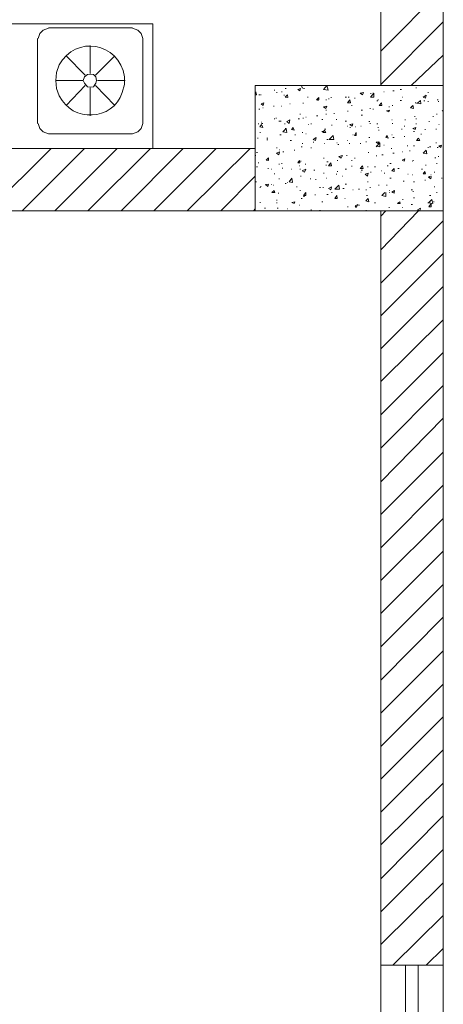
# Model space of a CAD drawing. Header units: millimetres. Extents: x 5 to 204, y 5 to 291.
# Tile 25 of 52: x 166 to 179, y 92 to 120. Entities that reach past the tile are written whole.
import ezdxf

# ---------------------------------------------------------------- set-up
doc = ezdxf.new("R2010")
doc.units = ezdxf.units.MM
doc.header["$MEASUREMENT"] = 0
doc.layers.get('0').update_dxf_attribs({"linetype": 'CONTINUOUS'})

msp = doc.modelspace()

# ---------------------------------------------------------------- linework, layer by layer
at = {"color": 0, "linetype": 'Continuous', "lineweight": 18, "true_color": 0x000007}
for points in [[(176.897, 118.455), (176.897, 131.461), (176.897, 131.461)], [(178.701, 118.455), (178.701, 131.461), (178.701, 131.461)], [(173.273, 116.635), (141.19, 116.635), (141.19, 116.635)], [(173.273, 114.832), (141.19, 114.832), (141.19, 114.832)], [(176.897, 114.832), (176.897, 93.04), (176.897, 93.04)], [(178.701, 114.832), (178.701, 93.04), (178.701, 93.04)], [(176.897, 93.04), (178.701, 93.04), (178.701, 93.04)]]:
    msp.add_lwpolyline(points, dxfattribs=at)
at = {"color": 0, "linetype": 'Continuous', "lineweight": 5, "true_color": 0x000005}
for points in [[(176.897, 119.448), (178.701, 121.268), (178.701, 121.268)], [(176.897, 118.488), (178.701, 120.292), (178.701, 120.292)], [(177.774, 118.455), (178.701, 119.332), (178.701, 119.332)], [(165.563, 114.832), (167.383, 116.635), (167.383, 116.635)], [(166.539, 114.832), (168.343, 116.635), (168.343, 116.635)], [(167.482, 114.832), (169.286, 116.635), (169.286, 116.635)], [(168.442, 114.832), (170.245, 116.635), (170.245, 116.635)], [(169.401, 114.832), (171.188, 116.635), (171.188, 116.635)], [(170.345, 114.832), (172.148, 116.635), (172.148, 116.635)], [(171.304, 114.832), (173.124, 116.635), (173.124, 116.635)], [(172.281, 114.832), (173.273, 115.841), (173.273, 115.841)], [(173.224, 114.832), (173.273, 114.898), (173.273, 114.898)], [(176.897, 114.683), (177.046, 114.832), (177.046, 114.832)], [(176.897, 113.706), (177.989, 114.832), (177.989, 114.832)], [(176.897, 112.747), (178.701, 114.55), (178.701, 114.55)], [(176.897, 111.804), (178.701, 113.607), (178.701, 113.607)], [(176.897, 110.844), (178.701, 112.648), (178.701, 112.648)], [(176.897, 109.901), (178.701, 111.688), (178.701, 111.688)], [(176.897, 108.941), (178.701, 110.745), (178.701, 110.745)], [(176.897, 107.981), (178.701, 109.785), (178.701, 109.785)], [(176.897, 107.005), (178.701, 108.842), (178.701, 108.842)], [(176.897, 106.062), (178.701, 107.866), (178.701, 107.866)], [(176.897, 105.102), (178.701, 106.906), (178.701, 106.906)], [(176.897, 104.159), (178.701, 105.946), (178.701, 105.946)], [(176.897, 103.2), (178.701, 105.003), (178.701, 105.003)], [(176.897, 102.24), (178.701, 104.043), (178.701, 104.043)], [(176.897, 101.28), (178.701, 103.1), (178.701, 103.1)], [(176.897, 100.32), (178.701, 102.124), (178.701, 102.124)], [(176.897, 99.361), (178.701, 101.164), (178.701, 101.164)], [(176.897, 98.418), (178.701, 100.221), (178.701, 100.221)], [(176.897, 97.458), (178.701, 99.262), (178.701, 99.262)], [(176.897, 96.515), (178.701, 98.302), (178.701, 98.302)], [(176.897, 95.539), (178.701, 97.359), (178.701, 97.359)], [(176.897, 94.579), (178.701, 96.382), (178.701, 96.382)], [(176.897, 93.636), (178.701, 95.423), (178.701, 95.423)], [(177.244, 93.04), (178.701, 94.48), (178.701, 94.48)], [(178.204, 93.04), (178.701, 93.52), (178.701, 93.52)]]:
    msp.add_lwpolyline(points, dxfattribs=at)
at = {"color": 0, "linetype": 'Continuous', "lineweight": 20, "true_color": 0x767676}
for points in [[(145.244, 116.635), (145.244, 120.242), (170.312, 120.242)], [(170.312, 116.635), (170.312, 120.242), (145.244, 120.242)], [(167.3, 120.11), (167.151, 120.06), (167.052, 119.961), (167.002, 119.812)], [(167.3, 120.11), (167.151, 120.06), (167.052, 119.961), (167.002, 119.812)], [(167.3, 120.126), (169.732, 120.126), (169.732, 120.126)], [(167.3, 120.126), (169.732, 120.126), (169.732, 120.126)], [(170.03, 119.812), (169.981, 119.961), (169.881, 120.06), (169.732, 120.11)], [(170.03, 119.812), (169.981, 119.961), (169.881, 120.06), (169.732, 120.11)], [(170.03, 119.812), (169.981, 119.961), (169.881, 120.06), (169.732, 120.11)], [(166.986, 117.363), (166.986, 119.812), (166.986, 119.812)], [(166.986, 117.363), (166.986, 119.812), (166.986, 119.812)], [(166.986, 117.363), (166.986, 119.812), (166.986, 119.812)], [(170.03, 119.812), (170.03, 117.363), (170.03, 117.363)], [(170.03, 119.812), (170.03, 117.363), (170.03, 117.363)], [(170.03, 119.812), (170.03, 117.363), (170.03, 117.363)], [(168.508, 118.803), (168.508, 119.614), (168.508, 119.614)], [(168.508, 118.803), (168.508, 119.614), (168.508, 119.614)], [(168.359, 118.753), (167.813, 119.316), (167.813, 119.316)], [(168.359, 118.753), (167.813, 119.316), (167.813, 119.316)], [(168.359, 118.753), (167.813, 119.316), (167.813, 119.316)], [(168.657, 118.753), (169.219, 119.316), (169.219, 119.316)], [(168.657, 118.753), (169.219, 119.316), (169.219, 119.316)], [(168.657, 118.753), (169.219, 119.316), (169.219, 119.316)], [(167.614, 119.051), (167.532, 118.836), (167.515, 118.604)], [(167.614, 119.051), (167.532, 118.836), (167.515, 118.604)], [(167.614, 119.051), (167.532, 118.836), (167.515, 118.604)], [(169.435, 118.257), (169.501, 118.488), (169.501, 118.703)], [(169.435, 118.257), (169.501, 118.488), (169.501, 118.703)], [(169.435, 118.257), (169.501, 118.488), (169.501, 118.703)], [(167.515, 118.604), (167.532, 118.373), (167.614, 118.157)], [(168.293, 118.604), (167.515, 118.604), (167.515, 118.604)], [(167.515, 118.604), (167.532, 118.373), (167.614, 118.157)], [(168.293, 118.604), (167.515, 118.604), (167.515, 118.604)], [(167.515, 118.604), (167.532, 118.373), (167.614, 118.157)], [(168.293, 118.604), (167.515, 118.604), (167.515, 118.604)], [(167.813, 117.876), (168.359, 118.455), (168.359, 118.455)], [(167.813, 117.876), (168.359, 118.455), (168.359, 118.455)], [(168.508, 117.578), (168.508, 118.389), (168.508, 118.389)], [(168.508, 117.578), (168.508, 118.389), (168.508, 118.389)], [(169.219, 117.876), (168.657, 118.455), (168.657, 118.455)], [(169.219, 117.876), (168.657, 118.455), (168.657, 118.455)], [(169.517, 118.604), (168.723, 118.604), (168.723, 118.604)], [(169.517, 118.604), (168.723, 118.604), (168.723, 118.604)], [(169.517, 118.604), (168.723, 118.604), (168.723, 118.604)], [(167.002, 117.363), (167.052, 117.214), (167.151, 117.115), (167.3, 117.065)], [(167.002, 117.363), (167.052, 117.214), (167.151, 117.115), (167.3, 117.065)], [(169.732, 117.065), (169.881, 117.115), (169.981, 117.214), (170.03, 117.363)], [(169.732, 117.065), (169.881, 117.115), (169.981, 117.214), (170.03, 117.363)], [(169.732, 117.065), (167.3, 117.065), (167.3, 117.065)], [(169.732, 117.065), (167.3, 117.065), (167.3, 117.065)]]:
    msp.add_lwpolyline(points, dxfattribs=at)
msp.add_lwpolyline([(168.309, 118.604), (168.343, 118.521), (168.425, 118.422), (168.508, 118.406), (168.607, 118.422), (168.673, 118.521), (168.69, 118.604), (168.673, 118.703), (168.607, 118.77), (168.508, 118.786), (168.425, 118.77), (168.343, 118.703)], close=True, dxfattribs=at)
msp.add_lwpolyline([(168.309, 118.604), (168.343, 118.521), (168.425, 118.422), (168.508, 118.406), (168.607, 118.422), (168.673, 118.521), (168.69, 118.604), (168.673, 118.703), (168.607, 118.77), (168.508, 118.786), (168.425, 118.77), (168.343, 118.703)], close=True, dxfattribs=at)
msp.add_lwpolyline([(168.309, 118.604), (168.343, 118.521), (168.425, 118.422), (168.508, 118.406), (168.607, 118.422), (168.673, 118.521), (168.69, 118.604), (168.673, 118.703), (168.607, 118.77), (168.508, 118.786), (168.425, 118.77), (168.343, 118.703)], close=True, dxfattribs=at)
at = {"color": 0, "linetype": 'Continuous', "lineweight": 18, "true_color": 0x000001}
msp.add_lwpolyline([(178.701, 114.832), (173.273, 114.832), (173.273, 118.455), (178.701, 118.455)], close=True, dxfattribs=at)
at = {"color": 0, "linetype": 'Continuous', "lineweight": 9, "true_color": 0x000003}
for points in [[(174.134, 118.373), (174.167, 118.373), (174.167, 118.373)], [(174.498, 118.339), (174.58, 118.373), (174.58, 118.373)], [(174.564, 118.306), (174.58, 118.373), (174.58, 118.373)], [(174.597, 118.422), (174.63, 118.422), (174.63, 118.422)], [(174.63, 118.389), (174.647, 118.389), (174.647, 118.389)], [(174.663, 118.373), (174.696, 118.373), (174.696, 118.373)], [(175.242, 118.339), (175.342, 118.455), (175.342, 118.455)], [(175.375, 118.323), (175.342, 118.455), (175.342, 118.455)], [(177.906, 118.389), (177.923, 118.389), (177.923, 118.389)], [(173.273, 118.257), (173.29, 118.273), (173.29, 118.273)], [(173.273, 118.191), (173.306, 118.191), (173.306, 118.191)], [(173.306, 118.191), (173.29, 118.273), (173.29, 118.273)], [(173.373, 118.191), (173.406, 118.191), (173.406, 118.191)], [(173.422, 118.191), (173.439, 118.191), (173.439, 118.191)], [(173.819, 118.323), (173.836, 118.323), (173.836, 118.323)], [(173.886, 118.257), (173.902, 118.257), (173.902, 118.257)], [(174.034, 118.273), (174.051, 118.273), (174.051, 118.273)], [(174.101, 118.174), (174.117, 118.174), (174.117, 118.174)], [(174.134, 118.124), (174.2, 118.191), (174.2, 118.191)], [(174.134, 118.124), (174.216, 118.108), (174.216, 118.108)], [(174.216, 118.108), (174.2, 118.191), (174.2, 118.191)], [(174.498, 118.339), (174.564, 118.306), (174.564, 118.306)], [(174.779, 118.124), (174.796, 118.124), (174.796, 118.124)], [(175.044, 118.042), (175.11, 118.108), (175.11, 118.108)], [(175.11, 118.042), (175.11, 118.108), (175.11, 118.108)], [(175.242, 118.339), (175.375, 118.323), (175.375, 118.323)], [(175.391, 118.075), (175.408, 118.075), (175.408, 118.075)], [(175.457, 118.108), (175.474, 118.108), (175.474, 118.108)], [(175.871, 118.124), (175.904, 118.124), (175.904, 118.124)], [(175.954, 118.124), (175.987, 118.124), (175.987, 118.124)], [(176.136, 118.091), (176.152, 118.091), (176.152, 118.091)], [(176.301, 118.24), (176.401, 118.257), (176.401, 118.257)], [(176.301, 118.24), (176.368, 118.191), (176.368, 118.191)], [(176.368, 118.191), (176.401, 118.257), (176.401, 118.257)], [(176.599, 118.124), (176.698, 118.24), (176.698, 118.24)], [(176.599, 118.224), (176.616, 118.224), (176.616, 118.224)], [(176.599, 118.124), (176.698, 118.124), (176.698, 118.124)], [(176.665, 118.24), (176.682, 118.24), (176.682, 118.24)], [(176.698, 118.124), (176.698, 118.24), (176.698, 118.24)], [(176.98, 118.273), (176.996, 118.273), (176.996, 118.273)], [(177.244, 118.306), (177.278, 118.306), (177.278, 118.306)], [(177.46, 118.339), (177.493, 118.339), (177.493, 118.339)], [(177.509, 118.124), (177.526, 118.124), (177.526, 118.124)], [(178.121, 118.124), (178.204, 118.174), (178.204, 118.174)], [(178.121, 118.124), (178.188, 118.091), (178.188, 118.091)], [(178.188, 118.091), (178.204, 118.174), (178.204, 118.174)], [(178.254, 118.257), (178.27, 118.257), (178.27, 118.257)], [(173.373, 117.777), (173.406, 117.777), (173.406, 117.777)], [(173.439, 117.926), (173.522, 117.959), (173.522, 117.959)], [(173.439, 117.926), (173.505, 117.876), (173.505, 117.876)], [(173.488, 117.81), (173.505, 117.81), (173.505, 117.81)], [(173.505, 117.876), (173.522, 117.959), (173.522, 117.959)], [(173.803, 117.86), (173.819, 117.86), (173.819, 117.86)], [(174.018, 117.86), (174.034, 117.86), (174.034, 117.86)], [(174.266, 117.926), (174.283, 117.926), (174.283, 117.926)], [(174.647, 117.942), (174.663, 117.942), (174.663, 117.942)], [(175.044, 118.042), (175.11, 118.042), (175.11, 118.042)], [(175.077, 118.025), (175.093, 118.025), (175.093, 118.025)], [(175.242, 117.843), (175.342, 117.86), (175.342, 117.86)], [(175.242, 117.843), (175.309, 117.793), (175.309, 117.793)], [(175.309, 118.042), (175.325, 118.042), (175.325, 118.042)], [(175.309, 117.793), (175.342, 117.86), (175.342, 117.86)], [(175.937, 117.959), (176.003, 118.042), (176.003, 118.042)], [(175.937, 117.959), (176.02, 117.959), (176.02, 117.959)], [(176.02, 117.959), (176.003, 118.042), (176.003, 118.042)], [(176.053, 117.876), (176.07, 117.876), (176.07, 117.876)], [(176.583, 117.793), (176.599, 117.793), (176.599, 117.793)], [(176.665, 117.777), (176.682, 117.777), (176.682, 117.777)], [(176.781, 118.009), (176.814, 118.009), (176.814, 118.009)], [(176.814, 118.042), (176.831, 118.042), (176.831, 118.042)], [(176.847, 117.876), (176.914, 117.959), (176.914, 117.959)], [(176.847, 117.876), (176.93, 117.876), (176.93, 117.876)], [(176.93, 117.876), (176.914, 117.959), (176.914, 117.959)], [(177.129, 117.843), (177.145, 117.843), (177.145, 117.843)], [(177.228, 117.876), (177.244, 117.876), (177.244, 117.876)], [(177.46, 118.025), (177.493, 118.025), (177.493, 118.025)], [(177.757, 117.81), (177.824, 117.876), (177.824, 117.876)], [(177.757, 117.81), (177.84, 117.793), (177.84, 117.793)], [(177.84, 117.793), (177.824, 117.876), (177.824, 117.876)], [(177.824, 117.86), (177.84, 117.86), (177.84, 117.86)], [(177.89, 117.959), (177.906, 117.959), (177.906, 117.959)], [(177.923, 117.942), (177.956, 117.942), (177.956, 117.942)], [(177.956, 117.942), (178.039, 118.025), (178.039, 118.025)], [(177.956, 117.942), (178.055, 117.926), (178.055, 117.926)], [(178.055, 117.926), (178.039, 118.025), (178.039, 118.025)], [(178.138, 118.009), (178.171, 118.009), (178.171, 118.009)], [(178.254, 117.992), (178.27, 117.992), (178.27, 117.992)], [(178.519, 118.042), (178.552, 118.042), (178.552, 118.042)], [(178.552, 117.992), (178.568, 117.992), (178.568, 117.992)], [(173.819, 117.496), (173.836, 117.496), (173.836, 117.496)], [(173.869, 117.512), (173.886, 117.512), (173.886, 117.512)], [(174.514, 117.496), (174.547, 117.496), (174.547, 117.496)], [(174.564, 117.628), (174.58, 117.628), (174.58, 117.628)], [(174.647, 117.512), (174.663, 117.512), (174.663, 117.512)], [(174.729, 117.545), (174.746, 117.545), (174.746, 117.545)], [(175.044, 117.578), (175.077, 117.578), (175.077, 117.578)], [(175.309, 117.744), (175.325, 117.744), (175.325, 117.744)], [(175.309, 117.628), (175.325, 117.628), (175.325, 117.628)], [(175.54, 117.645), (175.557, 117.645), (175.557, 117.645)], [(175.937, 117.711), (175.954, 117.711), (175.954, 117.711)], [(176.334, 117.744), (176.368, 117.744), (176.368, 117.744)], [(176.334, 117.595), (176.368, 117.595), (176.368, 117.595)], [(177.062, 117.727), (177.145, 117.744), (177.145, 117.744)], [(177.062, 117.727), (177.129, 117.694), (177.129, 117.694)], [(177.079, 117.727), (177.112, 117.727), (177.112, 117.727)], [(177.129, 117.694), (177.145, 117.744), (177.145, 117.744)], [(177.873, 117.562), (177.89, 117.562), (177.89, 117.562)], [(177.906, 117.496), (177.923, 117.496), (177.923, 117.496)], [(178.403, 117.562), (178.419, 117.562), (178.419, 117.562)], [(178.502, 117.628), (178.519, 117.628), (178.519, 117.628)], [(178.667, 117.727), (178.701, 117.744), (178.701, 117.744)], [(178.667, 117.727), (178.701, 117.727), (178.701, 117.727)], [(173.356, 117.347), (173.373, 117.347), (173.373, 117.347)], [(173.406, 117.264), (173.455, 117.33), (173.455, 117.33)], [(173.406, 117.264), (173.488, 117.247), (173.488, 117.247)], [(173.439, 117.396), (173.455, 117.396), (173.455, 117.396)], [(173.455, 117.363), (173.488, 117.363), (173.488, 117.363)], [(173.488, 117.247), (173.455, 117.33), (173.455, 117.33)], [(173.952, 117.429), (173.968, 117.429), (173.968, 117.429)], [(173.985, 117.429), (174.018, 117.429), (174.018, 117.429)], [(174.068, 117.115), (174.167, 117.214), (174.167, 117.214)], [(174.117, 117.347), (174.134, 117.347), (174.134, 117.347)], [(174.134, 117.214), (174.167, 117.214), (174.167, 117.214)], [(174.183, 117.098), (174.167, 117.214), (174.167, 117.214)], [(174.183, 117.413), (174.266, 117.463), (174.266, 117.463)], [(174.183, 117.413), (174.25, 117.363), (174.25, 117.363)], [(174.25, 117.363), (174.266, 117.463), (174.266, 117.463)], [(174.316, 117.181), (174.365, 117.247), (174.365, 117.247)], [(174.398, 117.165), (174.365, 117.247), (174.365, 117.247)], [(174.796, 117.33), (174.812, 117.33), (174.812, 117.33)], [(174.878, 117.347), (174.895, 117.347), (174.895, 117.347)], [(175.193, 117.479), (175.226, 117.479), (175.226, 117.479)], [(175.474, 117.314), (175.491, 117.314), (175.491, 117.314)], [(175.606, 117.479), (175.623, 117.479), (175.623, 117.479)], [(175.871, 117.429), (175.904, 117.429), (175.904, 117.429)], [(175.921, 117.28), (175.937, 117.28), (175.937, 117.28)], [(176.003, 117.33), (176.086, 117.347), (176.086, 117.347)], [(176.003, 117.33), (176.07, 117.28), (176.07, 117.28)], [(176.003, 117.247), (176.02, 117.247), (176.02, 117.247)], [(176.07, 117.28), (176.086, 117.347), (176.086, 117.347)], [(176.152, 117.264), (176.169, 117.264), (176.169, 117.264)], [(176.318, 117.28), (176.334, 117.28), (176.334, 117.28)], [(176.55, 117.413), (176.583, 117.413), (176.583, 117.413)], [(176.583, 117.363), (176.599, 117.363), (176.599, 117.363)], [(176.781, 117.347), (176.814, 117.347), (176.814, 117.347)], [(176.814, 117.247), (176.831, 117.247), (176.831, 117.247)], [(177.211, 117.463), (177.228, 117.463), (177.228, 117.463)], [(177.228, 117.363), (177.244, 117.363), (177.244, 117.363)], [(177.575, 117.28), (177.592, 117.28), (177.592, 117.28)], [(177.592, 117.463), (177.608, 117.463), (177.608, 117.463)], [(177.824, 117.214), (177.906, 117.247), (177.906, 117.247)], [(177.824, 117.214), (177.89, 117.181), (177.89, 117.181)], [(177.89, 117.181), (177.906, 117.247), (177.906, 117.247)], [(177.906, 117.347), (177.923, 117.347), (177.923, 117.347)], [(178.287, 117.413), (178.303, 117.413), (178.303, 117.413)], [(178.568, 117.33), (178.585, 117.33), (178.585, 117.33)], [(173.34, 116.933), (173.356, 116.933), (173.356, 116.933)], [(173.406, 117.098), (173.422, 117.098), (173.422, 117.098)], [(173.604, 116.933), (173.637, 116.933), (173.637, 116.933)], [(173.985, 117.032), (174.018, 117.032), (174.018, 117.032)], [(174.068, 117.115), (174.183, 117.098), (174.183, 117.098)], [(174.316, 117.181), (174.398, 117.165), (174.398, 117.165)], [(174.415, 117.032), (174.432, 117.032), (174.432, 117.032)], [(174.63, 117.098), (174.647, 117.098), (174.647, 117.098)], [(174.729, 117.065), (174.746, 117.065), (174.746, 117.065)], [(174.945, 116.9), (175.027, 116.95), (175.027, 116.95)], [(175.011, 116.867), (175.027, 116.95), (175.027, 116.95)], [(175.193, 117.132), (175.226, 117.132), (175.226, 117.132)], [(175.226, 117.098), (175.275, 117.165), (175.275, 117.165)], [(175.226, 117.098), (175.309, 117.098), (175.309, 117.098)], [(175.275, 117.198), (175.309, 117.198), (175.309, 117.198)], [(175.309, 117.098), (175.275, 117.165), (175.275, 117.165)], [(175.408, 116.9), (175.524, 117.016), (175.524, 117.016)], [(175.54, 116.9), (175.524, 117.016), (175.524, 117.016)], [(176.086, 117.032), (176.103, 117.032), (176.103, 117.032)], [(176.136, 117.016), (176.185, 117.098), (176.185, 117.098)], [(176.136, 117.016), (176.185, 117.016), (176.185, 117.016)], [(176.185, 117.016), (176.185, 117.098), (176.185, 117.098)], [(176.55, 116.95), (176.583, 116.95), (176.583, 116.95)], [(176.831, 117.165), (176.847, 117.165), (176.847, 117.165)], [(177.046, 116.95), (177.079, 117.016), (177.079, 117.016)], [(177.046, 116.95), (177.112, 116.933), (177.112, 116.933)], [(177.112, 116.933), (177.079, 117.016), (177.079, 117.016)], [(177.211, 117.032), (177.228, 117.032), (177.228, 117.032)], [(177.244, 116.95), (177.278, 116.95), (177.278, 116.95)], [(177.493, 117.198), (177.509, 117.198), (177.509, 117.198)], [(177.575, 116.983), (177.592, 116.983), (177.592, 116.983)], [(177.84, 117.132), (177.873, 117.132), (177.873, 117.132)], [(177.923, 116.867), (177.989, 116.933), (177.989, 116.933)], [(178.022, 116.867), (177.989, 116.933), (177.989, 116.933)], [(178.055, 117.049), (178.072, 117.049), (178.072, 117.049)], [(178.171, 117.181), (178.188, 117.181), (178.188, 117.181)], [(178.485, 117.198), (178.502, 117.198), (178.502, 117.198)], [(173.604, 116.883), (173.637, 116.883), (173.637, 116.883)], [(173.886, 116.652), (173.902, 116.652), (173.902, 116.652)], [(174.283, 116.867), (174.316, 116.867), (174.316, 116.867)], [(174.597, 116.685), (174.63, 116.685), (174.63, 116.685)], [(174.63, 116.784), (174.647, 116.784), (174.647, 116.784)], [(174.878, 116.652), (174.895, 116.652), (174.895, 116.652)], [(174.945, 116.9), (175.011, 116.867), (175.011, 116.867)], [(174.945, 116.817), (174.961, 116.817), (174.961, 116.817)], [(175.259, 116.784), (175.275, 116.784), (175.275, 116.784)], [(175.342, 116.9), (175.375, 116.9), (175.375, 116.9)], [(175.408, 116.9), (175.54, 116.9), (175.54, 116.9)], [(175.623, 116.801), (175.639, 116.801), (175.639, 116.801)], [(175.656, 116.751), (175.689, 116.751), (175.689, 116.751)], [(175.921, 116.867), (175.937, 116.867), (175.937, 116.867)], [(175.987, 116.784), (176.003, 116.784), (176.003, 116.784)], [(176.301, 116.784), (176.318, 116.784), (176.318, 116.784)], [(176.467, 116.834), (176.483, 116.834), (176.483, 116.834)], [(176.765, 116.817), (176.847, 116.834), (176.847, 116.834)], [(176.765, 116.817), (176.814, 116.784), (176.814, 116.784)], [(176.765, 116.685), (176.864, 116.801), (176.864, 116.801)], [(176.765, 116.718), (176.864, 116.685), (176.864, 116.685)], [(176.814, 116.784), (176.847, 116.834), (176.847, 116.834)], [(176.864, 116.685), (176.864, 116.801), (176.864, 116.801)], [(176.98, 116.734), (176.996, 116.734), (176.996, 116.734)], [(177.195, 116.635), (177.211, 116.635), (177.211, 116.635)], [(177.658, 116.718), (177.675, 116.718), (177.675, 116.718)], [(177.84, 116.718), (177.873, 116.718), (177.873, 116.718)], [(177.923, 116.867), (178.022, 116.867), (178.022, 116.867)], [(178.254, 116.668), (178.27, 116.668), (178.27, 116.668)], [(178.303, 116.685), (178.337, 116.685), (178.337, 116.685)], [(178.485, 116.801), (178.502, 116.801), (178.502, 116.801)], [(178.519, 116.668), (178.552, 116.668), (178.552, 116.668)], [(178.568, 116.718), (178.651, 116.734), (178.651, 116.734)], [(178.568, 116.718), (178.634, 116.668), (178.634, 116.668)], [(178.634, 116.668), (178.651, 116.734), (178.651, 116.734)], [(173.273, 116.437), (173.29, 116.437), (173.29, 116.437)], [(173.306, 116.519), (173.34, 116.519), (173.34, 116.519)], [(173.588, 116.304), (173.654, 116.37), (173.654, 116.37)], [(173.654, 116.288), (173.654, 116.37), (173.654, 116.37)], [(173.886, 116.503), (173.968, 116.536), (173.968, 116.536)], [(173.886, 116.503), (173.952, 116.453), (173.952, 116.453)], [(173.952, 116.453), (173.968, 116.536), (173.968, 116.536)], [(173.968, 116.602), (173.985, 116.602), (173.985, 116.602)], [(174.068, 116.536), (174.101, 116.536), (174.101, 116.536)], [(174.398, 116.586), (174.415, 116.586), (174.415, 116.586)], [(175.242, 116.354), (175.259, 116.354), (175.259, 116.354)], [(175.689, 116.404), (175.788, 116.437), (175.788, 116.437)], [(175.689, 116.404), (175.755, 116.354), (175.755, 116.354)], [(175.755, 116.354), (175.788, 116.437), (175.788, 116.437)], [(175.904, 116.437), (175.921, 116.437), (175.921, 116.437)], [(176.136, 116.354), (176.152, 116.354), (176.152, 116.354)], [(176.533, 116.519), (176.55, 116.519), (176.55, 116.519)], [(176.765, 116.42), (176.781, 116.42), (176.781, 116.42)], [(176.93, 116.453), (176.963, 116.453), (176.963, 116.453)], [(177.244, 116.503), (177.278, 116.503), (177.278, 116.503)], [(177.509, 116.536), (177.526, 116.536), (177.526, 116.536)], [(177.724, 116.569), (177.741, 116.569), (177.741, 116.569)], [(178.121, 116.503), (178.204, 116.586), (178.204, 116.586)], [(178.121, 116.503), (178.221, 116.486), (178.221, 116.486)], [(178.221, 116.486), (178.204, 116.586), (178.204, 116.586)], [(178.452, 116.37), (178.485, 116.37), (178.485, 116.37)], [(178.552, 116.404), (178.568, 116.404), (178.568, 116.404)], [(173.306, 116.106), (173.34, 116.106), (173.34, 116.106)], [(173.356, 116.222), (173.373, 116.222), (173.373, 116.222)], [(173.588, 116.304), (173.654, 116.288), (173.654, 116.288)], [(173.952, 116.188), (173.968, 116.188), (173.968, 116.188)], [(174.034, 116.205), (174.051, 116.205), (174.051, 116.205)], [(174.051, 116.073), (174.068, 116.073), (174.068, 116.073)], [(174.498, 116.222), (174.547, 116.288), (174.547, 116.288)], [(174.498, 116.222), (174.564, 116.222), (174.564, 116.222)], [(174.564, 116.222), (174.547, 116.288), (174.547, 116.288)], [(174.547, 116.139), (174.564, 116.139), (174.564, 116.139)], [(174.58, 116.271), (174.597, 116.271), (174.597, 116.271)], [(174.713, 116.188), (174.729, 116.188), (174.729, 116.188)], [(175.309, 116.155), (175.325, 116.155), (175.325, 116.155)], [(175.342, 116.255), (175.375, 116.255), (175.375, 116.255)], [(175.391, 116.139), (175.457, 116.222), (175.457, 116.222)], [(175.391, 116.139), (175.474, 116.139), (175.474, 116.139)], [(175.391, 116.139), (175.408, 116.139), (175.408, 116.139)], [(175.474, 116.139), (175.457, 116.222), (175.457, 116.222)], [(175.639, 116.288), (175.656, 116.288), (175.656, 116.288)], [(176.053, 116.288), (176.07, 116.288), (176.07, 116.288)], [(176.053, 116.122), (176.07, 116.122), (176.07, 116.122)], [(176.301, 116.056), (176.368, 116.139), (176.368, 116.139)], [(176.384, 116.056), (176.368, 116.139), (176.368, 116.139)], [(176.516, 116.106), (176.533, 116.106), (176.533, 116.106)], [(176.715, 116.106), (176.748, 116.106), (176.748, 116.106)], [(177.079, 116.139), (177.112, 116.139), (177.112, 116.139)], [(177.162, 116.205), (177.195, 116.205), (177.195, 116.205)], [(177.509, 116.304), (177.592, 116.337), (177.592, 116.337)], [(177.509, 116.304), (177.575, 116.271), (177.575, 116.271)], [(177.575, 116.271), (177.592, 116.337), (177.592, 116.337)], [(177.807, 116.271), (177.824, 116.271), (177.824, 116.271)], [(177.824, 116.288), (177.84, 116.288), (177.84, 116.288)], [(178.188, 116.155), (178.204, 116.155), (178.204, 116.155)], [(178.502, 116.205), (178.519, 116.205), (178.519, 116.205)], [(173.637, 116.056), (173.654, 116.056), (173.654, 116.056)], [(173.737, 116.04), (173.753, 116.04), (173.753, 116.04)], [(173.819, 115.907), (173.836, 115.907), (173.836, 115.907)], [(174.316, 116.04), (174.332, 116.04), (174.332, 116.04)], [(174.564, 116.04), (174.58, 116.04), (174.58, 116.04)], [(174.58, 115.841), (174.597, 115.841), (174.597, 115.841)], [(174.63, 115.99), (174.729, 116.04), (174.729, 116.04)], [(174.63, 115.99), (174.696, 115.957), (174.696, 115.957)], [(174.696, 115.957), (174.729, 116.04), (174.729, 116.04)], [(174.961, 116.006), (174.994, 116.006), (174.994, 116.006)], [(175.242, 115.924), (175.259, 115.924), (175.259, 115.924)], [(175.606, 115.891), (175.623, 115.891), (175.623, 115.891)], [(175.639, 115.973), (175.656, 115.973), (175.656, 115.973)], [(175.788, 115.841), (175.805, 115.841), (175.805, 115.841)], [(175.871, 116.04), (175.904, 116.04), (175.904, 116.04)], [(176.301, 116.056), (176.384, 116.056), (176.384, 116.056)], [(176.318, 115.957), (176.334, 115.957), (176.334, 115.957)], [(176.334, 116.006), (176.368, 116.006), (176.368, 116.006)], [(176.45, 115.891), (176.533, 115.924), (176.533, 115.924)], [(176.45, 115.891), (176.516, 115.841), (176.516, 115.841)], [(176.516, 115.841), (176.533, 115.924), (176.533, 115.924)], [(176.599, 115.957), (176.616, 115.957), (176.616, 115.957)], [(176.914, 115.99), (176.93, 115.99), (176.93, 115.99)], [(176.996, 115.924), (177.013, 115.924), (177.013, 115.924)], [(177.211, 115.99), (177.278, 116.056), (177.278, 116.056)], [(177.211, 115.99), (177.278, 115.973), (177.278, 115.973)], [(177.278, 115.973), (177.278, 116.056), (177.278, 116.056)], [(177.393, 116.056), (177.426, 116.056), (177.426, 116.056)], [(177.393, 116.056), (177.426, 116.056), (177.426, 116.056)], [(177.675, 115.891), (177.691, 115.891), (177.691, 115.891)], [(177.807, 115.874), (177.824, 115.874), (177.824, 115.874)], [(178.072, 116.04), (178.105, 116.04), (178.105, 116.04)], [(178.121, 115.907), (178.171, 115.973), (178.171, 115.973)], [(178.121, 115.907), (178.188, 115.907), (178.188, 115.907)], [(178.188, 115.907), (178.171, 115.973), (178.171, 115.973)], [(178.27, 115.808), (178.353, 115.824), (178.353, 115.824)], [(178.27, 115.808), (178.337, 115.758), (178.337, 115.758)], [(178.287, 115.824), (178.303, 115.824), (178.303, 115.824)], [(178.337, 115.874), (178.353, 115.874), (178.353, 115.874)], [(178.337, 115.758), (178.353, 115.824), (178.353, 115.824)], [(178.436, 115.957), (178.452, 115.957), (178.452, 115.957)], [(173.29, 115.676), (173.306, 115.676), (173.306, 115.676)], [(173.406, 115.51), (173.422, 115.51), (173.422, 115.51)], [(173.422, 115.543), (173.439, 115.543), (173.439, 115.543)], [(173.571, 115.593), (173.654, 115.609), (173.654, 115.609)], [(173.571, 115.593), (173.637, 115.543), (173.637, 115.543)], [(173.637, 115.543), (173.654, 115.609), (173.654, 115.609)], [(173.737, 115.593), (173.753, 115.593), (173.753, 115.593)], [(173.786, 115.576), (173.803, 115.576), (173.803, 115.576)], [(173.952, 115.758), (173.968, 115.758), (173.968, 115.758)], [(174.134, 115.626), (174.167, 115.626), (174.167, 115.626)], [(174.2, 115.659), (174.216, 115.659), (174.216, 115.659)], [(174.25, 115.676), (174.332, 115.775), (174.332, 115.775)], [(174.25, 115.676), (174.349, 115.659), (174.349, 115.659)], [(174.349, 115.659), (174.332, 115.775), (174.332, 115.775)], [(174.465, 115.527), (174.481, 115.527), (174.481, 115.527)], [(174.862, 115.758), (174.878, 115.758), (174.878, 115.758)], [(175.011, 115.742), (175.027, 115.742), (175.027, 115.742)], [(175.127, 115.51), (175.16, 115.51), (175.16, 115.51)], [(175.226, 115.51), (175.242, 115.51), (175.242, 115.51)], [(175.325, 115.775), (175.342, 115.775), (175.342, 115.775)], [(175.391, 115.477), (175.474, 115.527), (175.474, 115.527)], [(175.457, 115.444), (175.474, 115.527), (175.474, 115.527)], [(175.573, 115.46), (175.689, 115.576), (175.689, 115.576)], [(175.706, 115.46), (175.689, 115.576), (175.689, 115.576)], [(175.871, 115.609), (175.904, 115.609), (175.904, 115.609)], [(176.516, 115.676), (176.533, 115.676), (176.533, 115.676)], [(176.583, 115.51), (176.599, 115.51), (176.599, 115.51)], [(176.831, 115.576), (176.847, 115.576), (176.847, 115.576)], [(177.062, 115.576), (177.079, 115.576), (177.079, 115.576)], [(177.162, 115.775), (177.195, 115.775), (177.195, 115.775)], [(177.542, 115.692), (177.575, 115.692), (177.575, 115.692)], [(177.84, 115.676), (177.873, 115.676), (177.873, 115.676)], [(178.171, 115.725), (178.188, 115.725), (178.188, 115.725)], [(178.436, 115.527), (178.452, 115.527), (178.452, 115.527)], [(178.651, 115.775), (178.667, 115.775), (178.667, 115.775)], [(173.753, 115.361), (173.819, 115.427), (173.819, 115.427)], [(173.753, 115.361), (173.836, 115.361), (173.836, 115.361)], [(173.836, 115.361), (173.819, 115.427), (173.819, 115.427)], [(173.935, 115.345), (173.952, 115.345), (173.952, 115.345)], [(174.564, 115.427), (174.58, 115.427), (174.58, 115.427)], [(174.663, 115.278), (174.729, 115.361), (174.729, 115.361)], [(174.663, 115.278), (174.729, 115.278), (174.729, 115.278)], [(174.663, 115.245), (174.696, 115.245), (174.696, 115.245)], [(174.729, 115.278), (174.729, 115.361), (174.729, 115.361)], [(174.994, 115.295), (175.011, 115.295), (175.011, 115.295)], [(175.342, 115.311), (175.375, 115.311), (175.375, 115.311)], [(175.391, 115.477), (175.457, 115.444), (175.457, 115.444)], [(175.474, 115.361), (175.491, 115.361), (175.491, 115.361)], [(175.573, 115.46), (175.706, 115.46), (175.706, 115.46)], [(175.573, 115.196), (175.623, 115.278), (175.623, 115.278)], [(175.639, 115.196), (175.623, 115.278), (175.623, 115.278)], [(175.805, 115.477), (175.838, 115.477), (175.838, 115.477)], [(176.086, 115.444), (176.103, 115.444), (176.103, 115.444)], [(176.252, 115.46), (176.285, 115.46), (176.285, 115.46)], [(176.467, 115.444), (176.483, 115.444), (176.483, 115.444)], [(176.483, 115.278), (176.516, 115.278), (176.516, 115.278)], [(176.93, 115.278), (177.013, 115.361), (177.013, 115.361)], [(176.93, 115.278), (177.046, 115.245), (177.046, 115.245)], [(177.046, 115.245), (177.046, 115.361), (177.046, 115.361)], [(177.145, 115.427), (177.162, 115.427), (177.162, 115.427)], [(177.145, 115.361), (177.162, 115.361), (177.162, 115.361)], [(177.211, 115.378), (177.294, 115.427), (177.294, 115.427)], [(177.211, 115.378), (177.278, 115.345), (177.278, 115.345)], [(177.278, 115.345), (177.294, 115.427), (177.294, 115.427)], [(177.774, 115.444), (177.807, 115.444), (177.807, 115.444)], [(177.824, 115.394), (177.84, 115.394), (177.84, 115.394)], [(178.303, 115.278), (178.337, 115.278), (178.337, 115.278)], [(178.502, 115.361), (178.519, 115.361), (178.519, 115.361)], [(173.406, 115.08), (173.422, 115.08), (173.422, 115.08)], [(173.886, 115.146), (173.902, 115.146), (173.902, 115.146)], [(173.886, 115.063), (173.902, 115.063), (173.902, 115.063)], [(174.332, 115.08), (174.415, 115.096), (174.415, 115.096)], [(174.332, 115.08), (174.398, 115.047), (174.398, 115.047)], [(174.398, 115.047), (174.415, 115.096), (174.415, 115.096)], [(174.547, 114.997), (174.564, 114.997), (174.564, 114.997)], [(174.597, 115.196), (174.63, 115.196), (174.63, 115.196)], [(175.193, 115.096), (175.226, 115.096), (175.226, 115.096)], [(175.573, 115.196), (175.639, 115.196), (175.639, 115.196)], [(175.855, 115.196), (175.871, 115.196), (175.871, 115.196)], [(175.937, 114.947), (175.954, 114.947), (175.954, 114.947)], [(176.152, 114.981), (176.235, 115.014), (176.235, 115.014)], [(176.152, 114.981), (176.185, 114.931), (176.185, 114.931)], [(176.185, 114.931), (176.235, 115.014), (176.235, 115.014)], [(176.252, 114.997), (176.285, 114.997), (176.285, 114.997)], [(176.467, 115.129), (176.533, 115.196), (176.533, 115.196)], [(176.467, 115.129), (176.55, 115.096), (176.55, 115.096)], [(176.55, 115.096), (176.533, 115.196), (176.533, 115.196)], [(176.715, 115.063), (176.748, 115.063), (176.748, 115.063)], [(177.129, 114.931), (177.145, 114.931), (177.145, 114.931)], [(177.377, 115.047), (177.443, 115.096), (177.443, 115.096)], [(177.377, 115.047), (177.46, 115.047), (177.46, 115.047)], [(177.46, 115.047), (177.443, 115.096), (177.443, 115.096)], [(177.509, 114.931), (177.526, 114.931), (177.526, 114.931)], [(177.526, 115.163), (177.542, 115.163), (177.542, 115.163)], [(177.774, 115.014), (177.807, 115.014), (177.807, 115.014)], [(177.84, 115.212), (177.873, 115.212), (177.873, 115.212)], [(178.254, 115.063), (178.27, 115.063), (178.27, 115.063)], [(178.27, 115.063), (178.37, 115.163), (178.37, 115.163)], [(178.287, 115.063), (178.403, 115.047), (178.403, 115.047)], [(178.287, 114.947), (178.353, 115.047), (178.353, 115.047)], [(178.287, 114.947), (178.353, 114.947), (178.353, 114.947)], [(178.353, 114.947), (178.353, 115.047), (178.353, 115.047)], [(178.403, 115.047), (178.37, 115.163), (178.37, 115.163)], [(178.419, 115.096), (178.436, 115.096), (178.436, 115.096)], [(173.538, 114.914), (173.571, 114.914), (173.571, 114.914)], [(173.902, 114.914), (173.935, 114.914), (173.935, 114.914)], [(174.2, 114.898), (174.216, 114.898), (174.216, 114.898)], [(174.878, 114.865), (174.895, 114.865), (174.895, 114.865)], [(175.127, 114.848), (175.16, 114.848), (175.16, 114.848)], [(175.557, 114.832), (175.573, 114.832), (175.573, 114.832)], [(176.467, 114.848), (176.483, 114.848), (176.483, 114.848)], [(177.956, 114.865), (178.039, 114.914), (178.039, 114.914)], [(177.956, 114.865), (178.022, 114.832), (178.022, 114.832)], [(178.022, 114.832), (178.039, 114.914), (178.039, 114.914)]]:
    msp.add_lwpolyline(points, dxfattribs=at)
at = {"color": 0, "linetype": 'Continuous', "lineweight": 13, "true_color": 0x000004}
for points in [[(176.897, 71.397), (176.897, 93.04), (176.897, 93.04)], [(177.608, 71.397), (177.608, 93.04), (177.608, 93.04)], [(177.972, 93.04), (177.972, 71.397), (177.972, 71.397)], [(178.701, 93.04), (178.701, 71.397), (178.701, 71.397)]]:
    msp.add_lwpolyline(points, dxfattribs=at)
at = {"color": 0, "linetype": 'Continuous', "lineweight": 20, "true_color": 0x767676}
for points in [[(169.501, 118.703), (169.335, 119.729), (168.078, 119.911), (167.614, 119.051)], [(169.501, 118.703), (169.335, 119.729), (168.078, 119.911), (167.614, 119.051)], [(169.501, 118.703), (169.335, 119.729), (168.078, 119.911), (167.614, 119.051)], [(167.614, 118.157), (167.995, 117.38), (169.153, 117.429), (169.435, 118.257)], [(167.614, 118.157), (167.995, 117.38), (169.153, 117.429), (169.435, 118.257)], [(167.614, 118.157), (167.995, 117.38), (169.153, 117.429), (169.435, 118.257)]]:
    msp.add_open_spline(points, degree=3, dxfattribs=at)

doc.saveas('drawing.dxf')
